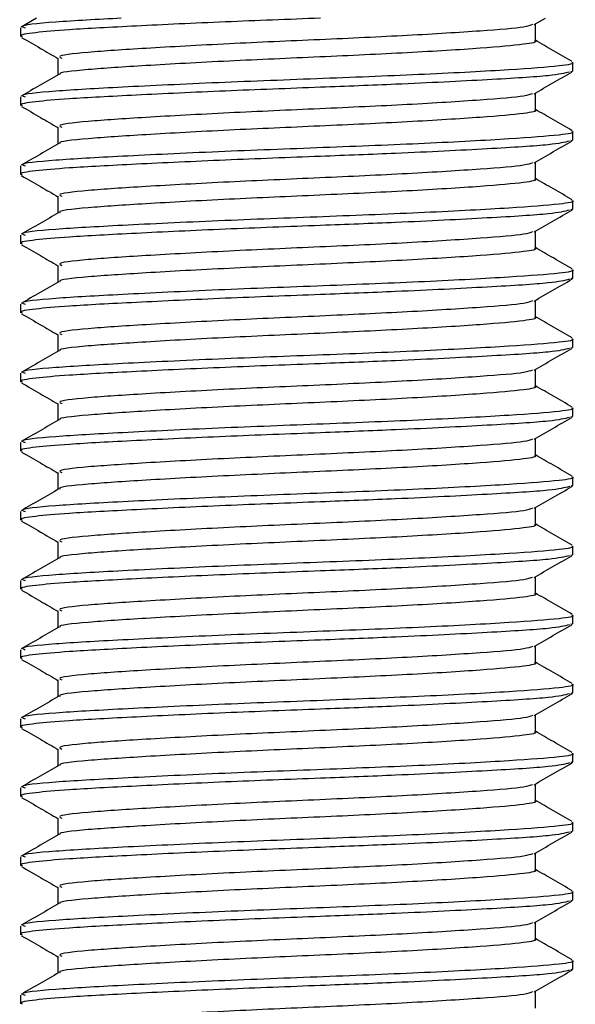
# Model space of a CAD drawing. Header units: millimetres. Extents: x 0 to 420, y 0 to 297.
# Tile 60 of 105: x 269.502 to 270.307, y 199.756 to 201.181. Entities that reach past the tile are written whole.
import ezdxf

# ---------------------------------------------------------------- set-up
doc = ezdxf.new("R2010")
doc.units = ezdxf.units.MM

msp = doc.modelspace()

# ---------------------------------------------------------------- linework, layer by layer
at = {"color": 7, "linetype": 'Continuous', "lineweight": 25}
for p, q in [((269.52648, 201.18329), (269.50442, 201.17052)), ((270.24759, 201.17396), (270.26371, 201.18329)), ((269.50343, 201.16939), (269.50343, 201.15686)), ((270.2493, 201.15057), (270.2493, 201.17495)), ((269.55756, 201.12557), (269.55756, 201.10129)), ((270.30343, 201.10684), (270.30343, 201.11935)), ((270.30071, 201.10684), (270.30309, 201.10617)), ((269.50343, 201.06939), (269.50343, 201.05686)), ((270.2493, 201.05057), (270.2493, 201.07495)), ((269.55756, 201.02557), (269.55756, 201.00129)), ((270.30343, 201.00684), (270.30343, 201.01935)), ((270.30071, 201.00684), (270.30309, 201.00617)), ((269.50343, 200.96939), (269.50343, 200.95686)), ((270.2493, 200.95057), (270.2493, 200.97495)), ((269.55756, 200.92557), (269.55756, 200.90129)), ((270.30343, 200.90684), (270.30343, 200.91935)), ((270.30071, 200.90684), (270.30309, 200.90617)), ((269.50343, 200.86939), (269.50343, 200.85686)), ((270.2493, 200.85057), (270.2493, 200.87495)), ((269.55756, 200.82557), (269.55756, 200.80129)), ((270.30343, 200.80684), (270.30343, 200.81935)), ((270.30071, 200.80684), (270.30309, 200.80617)), ((269.50343, 200.76939), (269.50343, 200.75686)), ((270.2493, 200.75057), (270.2493, 200.77495)), ((269.55756, 200.72557), (269.55756, 200.70129)), ((270.30343, 200.70684), (270.30343, 200.71935)), ((270.30071, 200.70684), (270.30309, 200.70617)), ((269.50343, 200.66939), (269.50343, 200.65686)), ((270.2493, 200.65057), (270.2493, 200.67495)), ((269.55756, 200.62557), (269.55756, 200.60129)), ((270.30343, 200.60684), (270.30343, 200.61935)), ((270.30071, 200.60684), (270.30309, 200.60617)), ((269.50343, 200.56939), (269.50343, 200.55686)), ((270.2493, 200.55057), (270.2493, 200.57495)), ((269.55756, 200.52557), (269.55756, 200.50129)), ((270.30343, 200.50684), (270.30343, 200.51935)), ((270.30071, 200.50684), (270.30309, 200.50617)), ((269.50343, 200.46939), (269.50343, 200.45686)), ((270.2493, 200.45057), (270.2493, 200.47495)), ((269.55756, 200.42557), (269.55756, 200.40129)), ((270.30343, 200.40684), (270.30343, 200.41935)), ((270.30071, 200.40684), (270.30309, 200.40617)), ((269.50343, 200.36939), (269.50343, 200.35686)), ((270.2493, 200.35057), (270.2493, 200.37495)), ((269.55756, 200.32557), (269.55756, 200.30129)), ((270.30343, 200.30684), (270.30343, 200.31935)), ((270.30071, 200.30684), (270.30309, 200.30617)), ((270.2493, 200.25057), (270.2493, 200.27495)), ((269.50343, 200.26939), (269.50343, 200.25686)), ((269.55756, 200.22557), (269.55756, 200.20129)), ((270.30343, 200.20684), (270.30343, 200.21935)), ((270.30071, 200.20684), (270.30309, 200.20617)), ((270.2493, 200.15057), (270.2493, 200.17495)), ((269.50343, 200.16939), (269.50343, 200.15686)), ((269.55756, 200.12557), (269.55756, 200.10129)), ((270.30343, 200.10684), (270.30343, 200.11935)), ((270.30071, 200.10684), (270.30309, 200.10617)), ((270.2493, 200.05057), (270.2493, 200.07495)), ((269.50343, 200.06939), (269.50343, 200.05686)), ((269.55756, 200.02557), (269.55756, 200.00129)), ((270.30343, 200.00684), (270.30343, 200.01935)), ((270.30071, 200.00684), (270.30309, 200.00617)), ((270.2493, 199.95057), (270.2493, 199.97495)), ((269.50343, 199.96939), (269.50343, 199.95686)), ((269.55756, 199.92557), (269.55756, 199.90129)), ((270.30343, 199.90684), (270.30343, 199.91935)), ((270.30071, 199.90684), (270.30309, 199.90617)), ((270.2493, 199.85057), (270.2493, 199.87495)), ((269.50343, 199.86939), (269.50343, 199.85686)), ((269.55756, 199.82557), (269.55756, 199.80129)), ((270.30343, 199.80684), (270.30343, 199.81935)), ((270.30071, 199.80684), (270.30309, 199.80617)), ((270.2493, 199.75057), (270.2493, 199.77495)), ((269.50343, 199.76939), (269.50343, 199.75686))]:
    msp.add_line(p, q, dxfattribs=at)
for points, knots in [([(269.93811, 201.18329), (269.89153, 201.18153), (269.79691, 201.17794), (269.66774, 201.17188), (269.57413, 201.1669), (269.52179, 201.16239), (269.50028, 201.15895), (269.50503, 201.15714), (269.50576, 201.15686)], [0, 0, 0, 0, 0.2095728, 0.4256585, 0.6350059, 0.7991923, 0.9690262, 1, 1, 1, 1]), ([(269.64928, 201.18329), (269.61515, 201.18143), (269.54517, 201.17762), (269.50034, 201.17282), (269.5081, 201.17004), (269.50993, 201.16939)], [0, 0, 0, 0, 0.4213308, 0.8639117, 1, 1, 1, 1]), ([(270.24497, 201.17401), (270.24194, 201.17282), (270.23365, 201.16958), (270.17366, 201.16486), (270.06882, 201.15815), (269.93759, 201.15217), (269.80198, 201.14628), (269.68072, 201.13955), (269.59576, 201.13397), (269.55474, 201.12905), (269.56159, 201.12627), (269.56323, 201.12561)], [0, 0, 0, 0, 0.0720147, 0.1963527, 0.3258129, 0.4521154, 0.5780097, 0.7075456, 0.8320575, 0.9599935, 1, 1, 1, 1]), ([(269.50497, 201.1554), (269.51402, 201.15016), (269.53155, 201.14001), (269.54908, 201.12986), (269.55756, 201.12495)], [0, 0, 0, 0, 0.5163558, 1, 1, 1, 1]), ([(270.24813, 201.15058), (270.24851, 201.15044), (270.25328, 201.14869), (270.23251, 201.14495), (270.17536, 201.13985), (270.06837, 201.13316), (269.93769, 201.12717), (269.80203, 201.12128), (269.68044, 201.11455), (269.5968, 201.10897), (269.55618, 201.10452), (269.56063, 201.1022), (269.56101, 201.102)], [0, 0, 0, 0, 0.0082578, 0.1034691, 0.2273249, 0.356283, 0.4820958, 0.6075018, 0.7365354, 0.8605644, 0.9880043, 1, 1, 1, 1]), ([(270.30244, 201.12052), (270.29339, 201.12576), (270.27567, 201.13601), (270.25796, 201.14627), (270.2493, 201.15129)], [0, 0, 0, 0, 0.5112595, 1, 1, 1, 1]), ([(270.30203, 201.11935), (270.30249, 201.1192), (270.30803, 201.11745), (270.28402, 201.1137), (270.21792, 201.1086), (270.09418, 201.10191), (269.94307, 201.09592), (269.78608, 201.09003), (269.64587, 201.0833), (269.54763, 201.07772), (269.50021, 201.07282), (269.50808, 201.07004), (269.50993, 201.06939)], [0, 0, 0, 0, 0.0083406, 0.101003, 0.2215465, 0.34705, 0.469496, 0.5915465, 0.7171234, 0.8378352, 0.9618629, 1, 1, 1, 1]), ([(270.2987, 201.10542), (270.29159, 201.10364), (270.27638, 201.09983), (270.18444, 201.09422), (270.0637, 201.08808), (269.92979, 201.08297), (269.7967, 201.07793), (269.66779, 201.07188), (269.57412, 201.0669), (269.52179, 201.06239), (269.50028, 201.05895), (269.50503, 201.05714), (269.50576, 201.05686)], [0, 0, 0, 0, 0.1103215, 0.235792, 0.3649147, 0.4567307, 0.5705852, 0.6879779, 0.8017099, 0.8909074, 0.9831729, 1, 1, 1, 1]), ([(269.55874, 201.10198), (269.54969, 201.09673), (269.53158, 201.08624), (269.51347, 201.07576), (269.50442, 201.07052)], [0, 0, 0, 0, 0.4998987, 1, 1, 1, 1]), ([(270.24759, 201.07396), (270.25664, 201.0792), (270.27473, 201.08968), (270.29284, 201.10016), (270.30189, 201.1054)], [0, 0, 0, 0, 0.4999098, 1, 1, 1, 1]), ([(270.24497, 201.07401), (270.24194, 201.07282), (270.23365, 201.06958), (270.17366, 201.06486), (270.06882, 201.05815), (269.93759, 201.05217), (269.80198, 201.04628), (269.68072, 201.03955), (269.59576, 201.03397), (269.55474, 201.02905), (269.56159, 201.02627), (269.56323, 201.02561)], [0, 0, 0, 0, 0.0720147, 0.1963527, 0.3258129, 0.4521154, 0.5780097, 0.7075456, 0.8320575, 0.9599935, 1, 1, 1, 1]), ([(269.50497, 201.0554), (269.51402, 201.05016), (269.53155, 201.04001), (269.54908, 201.02986), (269.55756, 201.02495)], [0, 0, 0, 0, 0.5163558, 1, 1, 1, 1]), ([(270.24813, 201.05058), (270.24851, 201.05044), (270.25328, 201.04869), (270.23251, 201.04495), (270.17536, 201.03985), (270.06837, 201.03316), (269.93769, 201.02717), (269.80203, 201.02128), (269.68044, 201.01455), (269.5968, 201.00897), (269.55618, 201.00452), (269.56063, 201.0022), (269.56101, 201.002)], [0, 0, 0, 0, 0.0082578, 0.1034691, 0.2273249, 0.356283, 0.4820958, 0.6075018, 0.7365354, 0.8605644, 0.9880043, 1, 1, 1, 1]), ([(270.30244, 201.02052), (270.29339, 201.02576), (270.27567, 201.03601), (270.25796, 201.04627), (270.2493, 201.05129)], [0, 0, 0, 0, 0.5112595, 1, 1, 1, 1]), ([(270.30203, 201.01935), (270.30249, 201.0192), (270.30803, 201.01745), (270.28402, 201.0137), (270.21792, 201.0086), (270.09418, 201.00191), (269.94307, 200.99592), (269.78608, 200.99003), (269.64587, 200.9833), (269.54763, 200.97772), (269.50021, 200.97282), (269.50808, 200.97004), (269.50993, 200.96939)], [0, 0, 0, 0, 0.0083406, 0.101003, 0.2215465, 0.34705, 0.469496, 0.5915465, 0.7171234, 0.8378352, 0.9618629, 1, 1, 1, 1]), ([(270.2987, 201.00542), (270.29159, 201.00364), (270.27638, 200.99983), (270.18444, 200.99422), (270.0637, 200.98808), (269.92979, 200.98297), (269.7967, 200.97793), (269.66779, 200.97188), (269.57412, 200.9669), (269.52179, 200.96239), (269.50028, 200.95895), (269.50503, 200.95714), (269.50576, 200.95686)], [0, 0, 0, 0, 0.1103215, 0.235792, 0.3649147, 0.4567307, 0.5705852, 0.6879779, 0.8017099, 0.8909074, 0.9831729, 1, 1, 1, 1]), ([(269.55874, 201.00198), (269.54969, 200.99673), (269.53158, 200.98624), (269.51347, 200.97576), (269.50442, 200.97052)], [0, 0, 0, 0, 0.4998987, 1, 1, 1, 1]), ([(270.24759, 200.97396), (270.25664, 200.9792), (270.27473, 200.98968), (270.29284, 201.00016), (270.30189, 201.0054)], [0, 0, 0, 0, 0.4999098, 1, 1, 1, 1]), ([(270.24497, 200.97401), (270.24194, 200.97282), (270.23365, 200.96958), (270.17366, 200.96486), (270.06882, 200.95815), (269.93759, 200.95217), (269.80198, 200.94628), (269.68072, 200.93955), (269.59576, 200.93397), (269.55474, 200.92905), (269.56159, 200.92627), (269.56323, 200.92561)], [0, 0, 0, 0, 0.0720147, 0.1963527, 0.3258129, 0.4521154, 0.5780097, 0.7075456, 0.8320575, 0.9599935, 1, 1, 1, 1]), ([(269.50497, 200.9554), (269.51402, 200.95016), (269.53155, 200.94001), (269.54908, 200.92986), (269.55756, 200.92495)], [0, 0, 0, 0, 0.51635581, 1, 1, 1, 1]), ([(270.24813, 200.95058), (270.24851, 200.95044), (270.25328, 200.94869), (270.23251, 200.94495), (270.17536, 200.93985), (270.06837, 200.93316), (269.93769, 200.92717), (269.80203, 200.92128), (269.68044, 200.91455), (269.5968, 200.90897), (269.55618, 200.90452), (269.56063, 200.9022), (269.56101, 200.902)], [0, 0, 0, 0, 0.0082578, 0.1034691, 0.2273249, 0.356283, 0.4820958, 0.6075018, 0.7365354, 0.8605644, 0.9880043, 1, 1, 1, 1]), ([(270.30244, 200.92052), (270.29339, 200.92576), (270.27567, 200.93601), (270.25796, 200.94627), (270.2493, 200.95129)], [0, 0, 0, 0, 0.5112595, 1, 1, 1, 1]), ([(270.30203, 200.91935), (270.30249, 200.9192), (270.30803, 200.91745), (270.28402, 200.9137), (270.21792, 200.9086), (270.09418, 200.90191), (269.94307, 200.89592), (269.78608, 200.89003), (269.64587, 200.8833), (269.54763, 200.87772), (269.50021, 200.87282), (269.50808, 200.87004), (269.50993, 200.86939)], [0, 0, 0, 0, 0.0083406, 0.101003, 0.2215465, 0.34705, 0.469496, 0.5915465, 0.7171234, 0.8378352, 0.9618629, 1, 1, 1, 1]), ([(270.2987, 200.90542), (270.29159, 200.90364), (270.27638, 200.89983), (270.18444, 200.89422), (270.0637, 200.88808), (269.92979, 200.88297), (269.7967, 200.87793), (269.66779, 200.87188), (269.57412, 200.8669), (269.52179, 200.86239), (269.50028, 200.85895), (269.50503, 200.85714), (269.50576, 200.85686)], [0, 0, 0, 0, 0.11032149, 0.23579195, 0.3649147, 0.45673072, 0.5705852, 0.68797793, 0.80170993, 0.89090736, 0.9831729, 1, 1, 1, 1]), ([(269.55874, 200.90198), (269.54969, 200.89673), (269.53158, 200.88624), (269.51347, 200.87576), (269.50442, 200.87052)], [0, 0, 0, 0, 0.4998987, 1, 1, 1, 1]), ([(270.24759, 200.87396), (270.25664, 200.8792), (270.27473, 200.88968), (270.29284, 200.90016), (270.30189, 200.9054)], [0, 0, 0, 0, 0.4999098, 1, 1, 1, 1]), ([(270.24497, 200.87401), (270.24194, 200.87282), (270.23365, 200.86958), (270.17366, 200.86486), (270.06882, 200.85815), (269.93759, 200.85217), (269.80198, 200.84628), (269.68072, 200.83955), (269.59576, 200.83397), (269.55474, 200.82905), (269.56159, 200.82627), (269.56323, 200.82561)], [0, 0, 0, 0, 0.07201471, 0.19635274, 0.32581288, 0.45211544, 0.57800969, 0.70754555, 0.83205746, 0.95999345, 1, 1, 1, 1]), ([(269.50497, 200.8554), (269.51402, 200.85016), (269.53155, 200.84001), (269.54908, 200.82986), (269.55756, 200.82495)], [0, 0, 0, 0, 0.5163558, 1, 1, 1, 1]), ([(270.24813, 200.85058), (270.24851, 200.85044), (270.25328, 200.84869), (270.23251, 200.84495), (270.17536, 200.83985), (270.06837, 200.83316), (269.93769, 200.82717), (269.80203, 200.82128), (269.68044, 200.81455), (269.5968, 200.80897), (269.55618, 200.80452), (269.56063, 200.8022), (269.56101, 200.802)], [0, 0, 0, 0, 0.0082578, 0.1034691, 0.2273249, 0.356283, 0.4820958, 0.6075018, 0.7365354, 0.8605644, 0.9880043, 1, 1, 1, 1]), ([(270.30244, 200.82052), (270.29339, 200.82576), (270.27567, 200.83601), (270.25796, 200.84627), (270.2493, 200.85129)], [0, 0, 0, 0, 0.5112595, 1, 1, 1, 1]), ([(270.30203, 200.81935), (270.30249, 200.8192), (270.30803, 200.81745), (270.28402, 200.8137), (270.21792, 200.8086), (270.09418, 200.80191), (269.94307, 200.79592), (269.78608, 200.79003), (269.64587, 200.7833), (269.54763, 200.77772), (269.50021, 200.77282), (269.50808, 200.77004), (269.50993, 200.76939)], [0, 0, 0, 0, 0.0083406, 0.101003, 0.2215465, 0.34705, 0.469496, 0.5915465, 0.7171234, 0.8378352, 0.9618629, 1, 1, 1, 1]), ([(270.2987, 200.80542), (270.29159, 200.80364), (270.27638, 200.79983), (270.18444, 200.79422), (270.0637, 200.78808), (269.92979, 200.78297), (269.7967, 200.77793), (269.66779, 200.77188), (269.57412, 200.7669), (269.52179, 200.76239), (269.50028, 200.75895), (269.50503, 200.75714), (269.50576, 200.75686)], [0, 0, 0, 0, 0.1103215, 0.235792, 0.3649147, 0.4567307, 0.5705852, 0.6879779, 0.8017099, 0.8909074, 0.9831729, 1, 1, 1, 1]), ([(269.55874, 200.80198), (269.54969, 200.79673), (269.53158, 200.78624), (269.51347, 200.77576), (269.50442, 200.77052)], [0, 0, 0, 0, 0.4998987, 1, 1, 1, 1]), ([(270.24759, 200.77396), (270.25664, 200.7792), (270.27473, 200.78968), (270.29284, 200.80016), (270.30189, 200.8054)], [0, 0, 0, 0, 0.4999098, 1, 1, 1, 1]), ([(270.24497, 200.77401), (270.24194, 200.77282), (270.23365, 200.76958), (270.17366, 200.76486), (270.06882, 200.75815), (269.93759, 200.75217), (269.80198, 200.74628), (269.68072, 200.73955), (269.59576, 200.73397), (269.55474, 200.72905), (269.56159, 200.72627), (269.56323, 200.72561)], [0, 0, 0, 0, 0.0720147, 0.1963527, 0.3258129, 0.4521154, 0.5780097, 0.7075456, 0.8320575, 0.9599935, 1, 1, 1, 1]), ([(269.50497, 200.7554), (269.51402, 200.75016), (269.53155, 200.74001), (269.54908, 200.72986), (269.55756, 200.72495)], [0, 0, 0, 0, 0.5163558, 1, 1, 1, 1]), ([(270.24813, 200.75058), (270.24851, 200.75044), (270.25328, 200.74869), (270.23251, 200.74495), (270.17536, 200.73985), (270.06837, 200.73316), (269.93769, 200.72717), (269.80203, 200.72128), (269.68044, 200.71455), (269.5968, 200.70897), (269.55618, 200.70452), (269.56063, 200.7022), (269.56101, 200.702)], [0, 0, 0, 0, 0.0082578, 0.1034691, 0.2273249, 0.356283, 0.4820958, 0.6075018, 0.7365354, 0.8605644, 0.9880043, 1, 1, 1, 1]), ([(270.30244, 200.72052), (270.29339, 200.72576), (270.27567, 200.73601), (270.25796, 200.74627), (270.2493, 200.75129)], [0, 0, 0, 0, 0.5112595, 1, 1, 1, 1]), ([(270.30203, 200.71935), (270.30249, 200.7192), (270.30803, 200.71745), (270.28402, 200.7137), (270.21792, 200.7086), (270.09418, 200.70191), (269.94307, 200.69592), (269.78608, 200.69003), (269.64587, 200.6833), (269.54763, 200.67772), (269.50021, 200.67282), (269.50808, 200.67004), (269.50993, 200.66939)], [0, 0, 0, 0, 0.0083406, 0.101003, 0.2215465, 0.34705, 0.469496, 0.5915465, 0.7171234, 0.8378352, 0.9618629, 1, 1, 1, 1]), ([(270.2987, 200.70542), (270.29159, 200.70364), (270.27638, 200.69983), (270.18444, 200.69422), (270.0637, 200.68808), (269.92979, 200.68297), (269.7967, 200.67793), (269.66779, 200.67188), (269.57412, 200.6669), (269.52179, 200.66239), (269.50028, 200.65895), (269.50503, 200.65714), (269.50576, 200.65686)], [0, 0, 0, 0, 0.1103215, 0.235792, 0.3649147, 0.4567307, 0.5705852, 0.6879779, 0.8017099, 0.8909074, 0.9831729, 1, 1, 1, 1]), ([(269.55874, 200.70198), (269.54969, 200.69673), (269.53158, 200.68624), (269.51347, 200.67576), (269.50442, 200.67052)], [0, 0, 0, 0, 0.4998987, 1, 1, 1, 1]), ([(270.24759, 200.67396), (270.25664, 200.6792), (270.27473, 200.68968), (270.29284, 200.70016), (270.30189, 200.7054)], [0, 0, 0, 0, 0.4999098, 1, 1, 1, 1]), ([(270.24497, 200.67401), (270.24194, 200.67282), (270.23365, 200.66958), (270.17366, 200.66486), (270.06882, 200.65815), (269.93759, 200.65217), (269.80198, 200.64628), (269.68072, 200.63955), (269.59576, 200.63397), (269.55474, 200.62905), (269.56159, 200.62627), (269.56323, 200.62561)], [0, 0, 0, 0, 0.0720147, 0.1963527, 0.3258129, 0.4521154, 0.5780097, 0.7075456, 0.8320575, 0.9599935, 1, 1, 1, 1]), ([(269.50497, 200.6554), (269.51402, 200.65016), (269.53155, 200.64001), (269.54908, 200.62986), (269.55756, 200.62495)], [0, 0, 0, 0, 0.5163558, 1, 1, 1, 1]), ([(270.24813, 200.65058), (270.24851, 200.65044), (270.25328, 200.64869), (270.23251, 200.64495), (270.17536, 200.63985), (270.06837, 200.63316), (269.93769, 200.62717), (269.80203, 200.62128), (269.68044, 200.61455), (269.5968, 200.60897), (269.55618, 200.60452), (269.56063, 200.6022), (269.56101, 200.602)], [0, 0, 0, 0, 0.0082578, 0.1034691, 0.2273249, 0.356283, 0.4820958, 0.6075018, 0.7365354, 0.8605644, 0.9880043, 1, 1, 1, 1]), ([(270.30244, 200.62052), (270.29339, 200.62576), (270.27567, 200.63601), (270.25796, 200.64627), (270.2493, 200.65129)], [0, 0, 0, 0, 0.5112595, 1, 1, 1, 1]), ([(270.30203, 200.61935), (270.30249, 200.6192), (270.30803, 200.61745), (270.28402, 200.6137), (270.21792, 200.6086), (270.09418, 200.60191), (269.94307, 200.59592), (269.78608, 200.59003), (269.64587, 200.5833), (269.54763, 200.57772), (269.50021, 200.57282), (269.50808, 200.57004), (269.50993, 200.56939)], [0, 0, 0, 0, 0.0083406, 0.101003, 0.2215465, 0.34705, 0.469496, 0.5915465, 0.7171234, 0.8378352, 0.9618629, 1, 1, 1, 1]), ([(270.2987, 200.60542), (270.29159, 200.60364), (270.27638, 200.59983), (270.18444, 200.59422), (270.0637, 200.58808), (269.92979, 200.58297), (269.7967, 200.57793), (269.66779, 200.57188), (269.57412, 200.5669), (269.52179, 200.56239), (269.50028, 200.55895), (269.50503, 200.55714), (269.50576, 200.55686)], [0, 0, 0, 0, 0.1103215, 0.235792, 0.3649147, 0.4567307, 0.5705852, 0.6879779, 0.8017099, 0.8909074, 0.9831729, 1, 1, 1, 1]), ([(269.55874, 200.60198), (269.54969, 200.59673), (269.53158, 200.58624), (269.51347, 200.57576), (269.50442, 200.57052)], [0, 0, 0, 0, 0.4998987, 1, 1, 1, 1]), ([(270.24759, 200.57396), (270.25664, 200.5792), (270.27473, 200.58968), (270.29284, 200.60016), (270.30189, 200.6054)], [0, 0, 0, 0, 0.4999098, 1, 1, 1, 1]), ([(270.24497, 200.57401), (270.24194, 200.57282), (270.23365, 200.56958), (270.17366, 200.56486), (270.06882, 200.55815), (269.93759, 200.55217), (269.80198, 200.54628), (269.68072, 200.53955), (269.59576, 200.53397), (269.55474, 200.52905), (269.56159, 200.52627), (269.56323, 200.52561)], [0, 0, 0, 0, 0.0720147, 0.1963527, 0.3258129, 0.4521154, 0.5780097, 0.7075456, 0.8320575, 0.9599935, 1, 1, 1, 1]), ([(269.50497, 200.5554), (269.51402, 200.55016), (269.53155, 200.54001), (269.54908, 200.52986), (269.55756, 200.52495)], [0, 0, 0, 0, 0.5163558, 1, 1, 1, 1]), ([(270.24813, 200.55058), (270.24851, 200.55044), (270.25328, 200.54869), (270.23251, 200.54495), (270.17536, 200.53985), (270.06837, 200.53316), (269.93769, 200.52717), (269.80203, 200.52128), (269.68044, 200.51455), (269.5968, 200.50897), (269.55618, 200.50452), (269.56063, 200.5022), (269.56101, 200.502)], [0, 0, 0, 0, 0.00825778, 0.10346905, 0.22732491, 0.35628301, 0.48209578, 0.60750183, 0.73653536, 0.86056442, 0.9880043, 1, 1, 1, 1]), ([(270.30244, 200.52052), (270.29339, 200.52576), (270.27567, 200.53601), (270.25796, 200.54627), (270.2493, 200.55129)], [0, 0, 0, 0, 0.5112595, 1, 1, 1, 1]), ([(270.30203, 200.51935), (270.30249, 200.5192), (270.30803, 200.51745), (270.28402, 200.5137), (270.21792, 200.5086), (270.09418, 200.50191), (269.94307, 200.49592), (269.78608, 200.49003), (269.64587, 200.4833), (269.54763, 200.47772), (269.50021, 200.47282), (269.50808, 200.47004), (269.50993, 200.46939)], [0, 0, 0, 0, 0.00834062, 0.10100303, 0.22154645, 0.34705005, 0.46949598, 0.59154649, 0.71712341, 0.83783522, 0.96186295, 1, 1, 1, 1]), ([(270.2987, 200.50542), (270.29159, 200.50364), (270.27638, 200.49983), (270.18444, 200.49422), (270.0637, 200.48808), (269.92979, 200.48297), (269.7967, 200.47793), (269.66779, 200.47188), (269.57412, 200.4669), (269.52179, 200.46239), (269.50028, 200.45895), (269.50503, 200.45714), (269.50576, 200.45686)], [0, 0, 0, 0, 0.1103215, 0.235792, 0.3649147, 0.4567307, 0.5705852, 0.6879779, 0.8017099, 0.8909074, 0.9831729, 1, 1, 1, 1]), ([(269.55874, 200.50198), (269.54969, 200.49673), (269.53158, 200.48624), (269.51347, 200.47576), (269.50442, 200.47052)], [0, 0, 0, 0, 0.4998987, 1, 1, 1, 1]), ([(270.24759, 200.47396), (270.25664, 200.4792), (270.27473, 200.48968), (270.29284, 200.50016), (270.30189, 200.5054)], [0, 0, 0, 0, 0.4999098, 1, 1, 1, 1]), ([(270.24497, 200.47401), (270.24194, 200.47282), (270.23365, 200.46958), (270.17366, 200.46486), (270.06882, 200.45815), (269.93759, 200.45217), (269.80198, 200.44628), (269.68072, 200.43955), (269.59576, 200.43397), (269.55474, 200.42905), (269.56159, 200.42627), (269.56323, 200.42561)], [0, 0, 0, 0, 0.0720147, 0.1963527, 0.3258129, 0.4521154, 0.5780097, 0.7075456, 0.8320575, 0.9599935, 1, 1, 1, 1]), ([(269.50497, 200.4554), (269.51402, 200.45016), (269.53155, 200.44001), (269.54908, 200.42986), (269.55756, 200.42495)], [0, 0, 0, 0, 0.5163558, 1, 1, 1, 1]), ([(270.24813, 200.45058), (270.24851, 200.45044), (270.25328, 200.44869), (270.23251, 200.44495), (270.17536, 200.43985), (270.06837, 200.43316), (269.93769, 200.42717), (269.80203, 200.42128), (269.68044, 200.41455), (269.5968, 200.40897), (269.55618, 200.40452), (269.56063, 200.4022), (269.56101, 200.402)], [0, 0, 0, 0, 0.00825778, 0.10346905, 0.22732491, 0.35628301, 0.48209578, 0.60750183, 0.73653536, 0.86056442, 0.9880043, 1, 1, 1, 1]), ([(270.30244, 200.42052), (270.29339, 200.42576), (270.27567, 200.43601), (270.25796, 200.44627), (270.2493, 200.45129)], [0, 0, 0, 0, 0.51125952, 1, 1, 1, 1]), ([(270.30203, 200.41935), (270.30249, 200.4192), (270.30803, 200.41745), (270.28402, 200.4137), (270.21792, 200.4086), (270.09418, 200.40191), (269.94307, 200.39592), (269.78608, 200.39003), (269.64587, 200.3833), (269.54763, 200.37772), (269.50021, 200.37282), (269.50808, 200.37004), (269.50993, 200.36939)], [0, 0, 0, 0, 0.00834062, 0.10100303, 0.22154645, 0.34705005, 0.46949598, 0.59154649, 0.71712341, 0.83783522, 0.96186295, 1, 1, 1, 1]), ([(270.2987, 200.40542), (270.29159, 200.40364), (270.27638, 200.39983), (270.18444, 200.39422), (270.0637, 200.38808), (269.92979, 200.38297), (269.7967, 200.37793), (269.66779, 200.37188), (269.57412, 200.3669), (269.52179, 200.36239), (269.50028, 200.35895), (269.50503, 200.35714), (269.50576, 200.35686)], [0, 0, 0, 0, 0.1103215, 0.235792, 0.3649147, 0.4567307, 0.5705852, 0.6879779, 0.8017099, 0.8909074, 0.9831729, 1, 1, 1, 1]), ([(269.55874, 200.40198), (269.54969, 200.39673), (269.53158, 200.38624), (269.51347, 200.37576), (269.50442, 200.37052)], [0, 0, 0, 0, 0.4998987, 1, 1, 1, 1]), ([(270.24759, 200.37396), (270.25664, 200.3792), (270.27473, 200.38968), (270.29284, 200.40016), (270.30189, 200.4054)], [0, 0, 0, 0, 0.4999098, 1, 1, 1, 1]), ([(270.24497, 200.37401), (270.24194, 200.37282), (270.23365, 200.36958), (270.17366, 200.36486), (270.06882, 200.35815), (269.93759, 200.35217), (269.80198, 200.34628), (269.68072, 200.33955), (269.59576, 200.33397), (269.55474, 200.32905), (269.56159, 200.32627), (269.56323, 200.32561)], [0, 0, 0, 0, 0.0720147, 0.1963527, 0.3258129, 0.4521154, 0.5780097, 0.7075456, 0.8320575, 0.9599935, 1, 1, 1, 1]), ([(269.50497, 200.3554), (269.51402, 200.35016), (269.53155, 200.34001), (269.54908, 200.32986), (269.55756, 200.32495)], [0, 0, 0, 0, 0.5163558, 1, 1, 1, 1]), ([(270.24813, 200.35058), (270.24851, 200.35044), (270.25328, 200.34869), (270.23251, 200.34495), (270.17536, 200.33985), (270.06837, 200.33316), (269.93769, 200.32717), (269.80203, 200.32128), (269.68044, 200.31455), (269.5968, 200.30897), (269.55618, 200.30452), (269.56063, 200.3022), (269.56101, 200.302)], [0, 0, 0, 0, 0.00825778, 0.10346905, 0.22732491, 0.35628301, 0.48209578, 0.60750183, 0.73653536, 0.86056442, 0.9880043, 1, 1, 1, 1]), ([(270.30244, 200.32052), (270.29339, 200.32576), (270.27567, 200.33601), (270.25796, 200.34627), (270.2493, 200.35129)], [0, 0, 0, 0, 0.5112595, 1, 1, 1, 1]), ([(270.30203, 200.31935), (270.30249, 200.3192), (270.30803, 200.31745), (270.28402, 200.3137), (270.21792, 200.3086), (270.09418, 200.30191), (269.94307, 200.29592), (269.78608, 200.29003), (269.64587, 200.2833), (269.54763, 200.27772), (269.50021, 200.27282), (269.50808, 200.27004), (269.50993, 200.26939)], [0, 0, 0, 0, 0.00834062, 0.10100303, 0.22154645, 0.34705005, 0.46949598, 0.59154649, 0.71712341, 0.83783522, 0.96186295, 1, 1, 1, 1]), ([(270.2987, 200.30542), (270.29159, 200.30364), (270.27638, 200.29983), (270.18444, 200.29422), (270.0637, 200.28808), (269.92979, 200.28297), (269.7967, 200.27793), (269.66779, 200.27188), (269.57412, 200.2669), (269.52179, 200.26239), (269.50028, 200.25895), (269.50503, 200.25714), (269.50576, 200.25686)], [0, 0, 0, 0, 0.1103215, 0.235792, 0.3649147, 0.4567307, 0.5705852, 0.6879779, 0.8017099, 0.8909074, 0.9831729, 1, 1, 1, 1]), ([(269.55874, 200.30198), (269.54969, 200.29673), (269.53158, 200.28624), (269.51347, 200.27576), (269.50442, 200.27052)], [0, 0, 0, 0, 0.4998987, 1, 1, 1, 1]), ([(270.24759, 200.27396), (270.25664, 200.2792), (270.27473, 200.28968), (270.29284, 200.30016), (270.30189, 200.3054)], [0, 0, 0, 0, 0.4999098, 1, 1, 1, 1]), ([(270.24497, 200.27401), (270.24194, 200.27282), (270.23365, 200.26958), (270.17366, 200.26486), (270.06882, 200.25815), (269.93759, 200.25217), (269.80198, 200.24628), (269.68072, 200.23955), (269.59576, 200.23397), (269.55474, 200.22905), (269.56159, 200.22627), (269.56323, 200.22561)], [0, 0, 0, 0, 0.0720147, 0.1963527, 0.3258129, 0.4521154, 0.5780097, 0.7075456, 0.8320575, 0.9599935, 1, 1, 1, 1]), ([(269.50497, 200.2554), (269.51402, 200.25016), (269.53155, 200.24001), (269.54908, 200.22986), (269.55756, 200.22495)], [0, 0, 0, 0, 0.5163558, 1, 1, 1, 1]), ([(270.24813, 200.25058), (270.24851, 200.25044), (270.25328, 200.24869), (270.23251, 200.24495), (270.17536, 200.23985), (270.06837, 200.23316), (269.93769, 200.22717), (269.80203, 200.22128), (269.68044, 200.21455), (269.5968, 200.20897), (269.55618, 200.20452), (269.56063, 200.2022), (269.56101, 200.202)], [0, 0, 0, 0, 0.00825778, 0.10346905, 0.22732491, 0.35628301, 0.48209578, 0.60750183, 0.73653536, 0.86056442, 0.9880043, 1, 1, 1, 1]), ([(270.30244, 200.22052), (270.29339, 200.22576), (270.27567, 200.23601), (270.25796, 200.24627), (270.2493, 200.25129)], [0, 0, 0, 0, 0.5112595, 1, 1, 1, 1]), ([(270.30203, 200.21935), (270.30249, 200.2192), (270.30803, 200.21745), (270.28402, 200.2137), (270.21792, 200.2086), (270.09418, 200.20191), (269.94307, 200.19592), (269.78608, 200.19003), (269.64587, 200.1833), (269.54763, 200.17772), (269.50021, 200.17282), (269.50808, 200.17004), (269.50993, 200.16939)], [0, 0, 0, 0, 0.0083406, 0.101003, 0.2215465, 0.34705, 0.469496, 0.5915465, 0.7171234, 0.8378352, 0.9618629, 1, 1, 1, 1]), ([(270.2987, 200.20542), (270.29159, 200.20364), (270.27638, 200.19983), (270.18444, 200.19422), (270.0637, 200.18808), (269.92979, 200.18297), (269.7967, 200.17793), (269.66779, 200.17188), (269.57412, 200.1669), (269.52179, 200.16239), (269.50028, 200.15895), (269.50503, 200.15714), (269.50576, 200.15686)], [0, 0, 0, 0, 0.1103215, 0.235792, 0.3649147, 0.4567307, 0.5705852, 0.6879779, 0.8017099, 0.8909074, 0.9831729, 1, 1, 1, 1]), ([(269.55874, 200.20198), (269.54969, 200.19673), (269.53158, 200.18624), (269.51347, 200.17576), (269.50442, 200.17052)], [0, 0, 0, 0, 0.4998987, 1, 1, 1, 1]), ([(270.24759, 200.17396), (270.25664, 200.1792), (270.27473, 200.18968), (270.29284, 200.20016), (270.30189, 200.2054)], [0, 0, 0, 0, 0.4999098, 1, 1, 1, 1]), ([(270.24497, 200.17401), (270.24194, 200.17282), (270.23365, 200.16958), (270.17366, 200.16486), (270.06882, 200.15815), (269.93759, 200.15217), (269.80198, 200.14628), (269.68072, 200.13955), (269.59576, 200.13397), (269.55474, 200.12905), (269.56159, 200.12627), (269.56323, 200.12561)], [0, 0, 0, 0, 0.0720147, 0.1963527, 0.3258129, 0.4521154, 0.5780097, 0.7075456, 0.8320575, 0.9599935, 1, 1, 1, 1]), ([(269.50497, 200.1554), (269.51402, 200.15016), (269.53155, 200.14001), (269.54908, 200.12986), (269.55756, 200.12495)], [0, 0, 0, 0, 0.5163558, 1, 1, 1, 1]), ([(270.24813, 200.15058), (270.24851, 200.15044), (270.25328, 200.14869), (270.23251, 200.14495), (270.17536, 200.13985), (270.06837, 200.13316), (269.93769, 200.12717), (269.80203, 200.12128), (269.68044, 200.11455), (269.5968, 200.10897), (269.55618, 200.10452), (269.56063, 200.1022), (269.56101, 200.102)], [0, 0, 0, 0, 0.0082578, 0.1034691, 0.2273249, 0.356283, 0.4820958, 0.6075018, 0.7365354, 0.8605644, 0.9880043, 1, 1, 1, 1]), ([(270.30244, 200.12052), (270.29339, 200.12576), (270.27567, 200.13601), (270.25796, 200.14627), (270.2493, 200.15129)], [0, 0, 0, 0, 0.5112595, 1, 1, 1, 1]), ([(270.30203, 200.11935), (270.30249, 200.1192), (270.30803, 200.11745), (270.28402, 200.1137), (270.21792, 200.1086), (270.09418, 200.10191), (269.94307, 200.09592), (269.78608, 200.09003), (269.64587, 200.0833), (269.54763, 200.07772), (269.50021, 200.07282), (269.50808, 200.07004), (269.50993, 200.06939)], [0, 0, 0, 0, 0.0083406, 0.101003, 0.2215465, 0.34705, 0.469496, 0.5915465, 0.7171234, 0.8378352, 0.9618629, 1, 1, 1, 1]), ([(270.2987, 200.10542), (270.29159, 200.10364), (270.27638, 200.09983), (270.18444, 200.09422), (270.0637, 200.08808), (269.92979, 200.08297), (269.7967, 200.07793), (269.66779, 200.07188), (269.57412, 200.0669), (269.52179, 200.06239), (269.50028, 200.05895), (269.50503, 200.05714), (269.50576, 200.05686)], [0, 0, 0, 0, 0.1103215, 0.235792, 0.3649147, 0.4567307, 0.5705852, 0.6879779, 0.8017099, 0.8909074, 0.9831729, 1, 1, 1, 1]), ([(269.55874, 200.10198), (269.54969, 200.09673), (269.53158, 200.08624), (269.51347, 200.07576), (269.50442, 200.07052)], [0, 0, 0, 0, 0.4998987, 1, 1, 1, 1]), ([(270.24759, 200.07396), (270.25664, 200.0792), (270.27473, 200.08968), (270.29284, 200.10016), (270.30189, 200.1054)], [0, 0, 0, 0, 0.4999098, 1, 1, 1, 1]), ([(270.24497, 200.07401), (270.24194, 200.07282), (270.23365, 200.06958), (270.17366, 200.06486), (270.06882, 200.05815), (269.93759, 200.05217), (269.80198, 200.04628), (269.68072, 200.03955), (269.59576, 200.03397), (269.55474, 200.02905), (269.56159, 200.02627), (269.56323, 200.02561)], [0, 0, 0, 0, 0.07201471, 0.19635274, 0.32581288, 0.45211544, 0.57800969, 0.70754555, 0.83205746, 0.95999345, 1, 1, 1, 1]), ([(269.50497, 200.0554), (269.51402, 200.05016), (269.53155, 200.04001), (269.54908, 200.02986), (269.55756, 200.02495)], [0, 0, 0, 0, 0.5163558, 1, 1, 1, 1]), ([(270.24813, 200.05058), (270.24851, 200.05044), (270.25328, 200.04869), (270.23251, 200.04495), (270.17536, 200.03985), (270.06837, 200.03316), (269.93769, 200.02717), (269.80203, 200.02128), (269.68044, 200.01455), (269.5968, 200.00897), (269.55618, 200.00452), (269.56063, 200.0022), (269.56101, 200.002)], [0, 0, 0, 0, 0.0082578, 0.1034691, 0.2273249, 0.356283, 0.4820958, 0.6075018, 0.7365354, 0.8605644, 0.9880043, 1, 1, 1, 1]), ([(270.30244, 200.02052), (270.29339, 200.02576), (270.27567, 200.03601), (270.25796, 200.04627), (270.2493, 200.05129)], [0, 0, 0, 0, 0.5112595, 1, 1, 1, 1]), ([(270.30203, 200.01935), (270.30249, 200.0192), (270.30803, 200.01745), (270.28402, 200.0137), (270.21792, 200.0086), (270.09418, 200.00191), (269.94307, 199.99592), (269.78608, 199.99003), (269.64587, 199.9833), (269.54763, 199.97772), (269.50021, 199.97282), (269.50808, 199.97004), (269.50993, 199.96939)], [0, 0, 0, 0, 0.0083406, 0.101003, 0.2215465, 0.34705, 0.469496, 0.5915465, 0.7171234, 0.8378352, 0.9618629, 1, 1, 1, 1]), ([(270.2987, 200.00542), (270.29159, 200.00364), (270.27638, 199.99983), (270.18444, 199.99422), (270.0637, 199.98808), (269.92979, 199.98297), (269.7967, 199.97793), (269.66779, 199.97188), (269.57412, 199.9669), (269.52179, 199.96239), (269.50028, 199.95895), (269.50503, 199.95714), (269.50576, 199.95686)], [0, 0, 0, 0, 0.11032149, 0.23579195, 0.3649147, 0.45673072, 0.5705852, 0.68797793, 0.80170993, 0.89090736, 0.9831729, 1, 1, 1, 1]), ([(269.55874, 200.00198), (269.54969, 199.99673), (269.53158, 199.98624), (269.51347, 199.97576), (269.50442, 199.97052)], [0, 0, 0, 0, 0.4998987, 1, 1, 1, 1]), ([(270.24759, 199.97396), (270.25664, 199.9792), (270.27473, 199.98968), (270.29284, 200.00016), (270.30189, 200.0054)], [0, 0, 0, 0, 0.4999098, 1, 1, 1, 1]), ([(270.24497, 199.97401), (270.24194, 199.97282), (270.23365, 199.96958), (270.17366, 199.96486), (270.06882, 199.95815), (269.93759, 199.95217), (269.80198, 199.94628), (269.68072, 199.93955), (269.59576, 199.93397), (269.55474, 199.92905), (269.56159, 199.92627), (269.56323, 199.92561)], [0, 0, 0, 0, 0.0720147, 0.1963527, 0.3258129, 0.4521154, 0.5780097, 0.7075456, 0.8320575, 0.9599935, 1, 1, 1, 1]), ([(269.50497, 199.9554), (269.51402, 199.95016), (269.53155, 199.94001), (269.54908, 199.92986), (269.55756, 199.92495)], [0, 0, 0, 0, 0.51635581, 1, 1, 1, 1]), ([(270.24813, 199.95058), (270.24851, 199.95044), (270.25328, 199.94869), (270.23251, 199.94495), (270.17536, 199.93985), (270.06837, 199.93316), (269.93769, 199.92717), (269.80203, 199.92128), (269.68044, 199.91455), (269.5968, 199.90897), (269.55618, 199.90452), (269.56063, 199.9022), (269.56101, 199.902)], [0, 0, 0, 0, 0.0082578, 0.1034691, 0.2273249, 0.356283, 0.4820958, 0.6075018, 0.7365354, 0.8605644, 0.9880043, 1, 1, 1, 1]), ([(270.30244, 199.92052), (270.29339, 199.92576), (270.27567, 199.93601), (270.25796, 199.94627), (270.2493, 199.95129)], [0, 0, 0, 0, 0.51125952, 1, 1, 1, 1]), ([(270.30203, 199.91935), (270.30249, 199.9192), (270.30803, 199.91745), (270.28402, 199.9137), (270.21792, 199.9086), (270.09418, 199.90191), (269.94307, 199.89592), (269.78608, 199.89003), (269.64587, 199.8833), (269.54763, 199.87772), (269.50021, 199.87282), (269.50808, 199.87004), (269.50993, 199.86939)], [0, 0, 0, 0, 0.0083406, 0.101003, 0.2215465, 0.34705, 0.469496, 0.5915465, 0.7171234, 0.8378352, 0.9618629, 1, 1, 1, 1]), ([(270.2987, 199.90542), (270.29159, 199.90364), (270.27638, 199.89983), (270.18444, 199.89422), (270.0637, 199.88808), (269.92979, 199.88297), (269.7967, 199.87793), (269.66779, 199.87188), (269.57412, 199.8669), (269.52179, 199.86239), (269.50028, 199.85895), (269.50503, 199.85714), (269.50576, 199.85686)], [0, 0, 0, 0, 0.1103215, 0.235792, 0.3649147, 0.4567307, 0.5705852, 0.6879779, 0.8017099, 0.8909074, 0.9831729, 1, 1, 1, 1]), ([(269.55874, 199.90198), (269.54969, 199.89673), (269.53158, 199.88624), (269.51347, 199.87576), (269.50442, 199.87052)], [0, 0, 0, 0, 0.4998987, 1, 1, 1, 1]), ([(270.24759, 199.87396), (270.25664, 199.8792), (270.27473, 199.88968), (270.29284, 199.90016), (270.30189, 199.9054)], [0, 0, 0, 0, 0.4999098, 1, 1, 1, 1]), ([(270.24497, 199.87401), (270.24194, 199.87282), (270.23365, 199.86958), (270.17366, 199.86486), (270.06882, 199.85815), (269.93759, 199.85217), (269.80198, 199.84628), (269.68072, 199.83955), (269.59576, 199.83397), (269.55474, 199.82905), (269.56159, 199.82627), (269.56323, 199.82561)], [0, 0, 0, 0, 0.0720147, 0.1963527, 0.3258129, 0.4521154, 0.5780097, 0.7075456, 0.8320575, 0.9599935, 1, 1, 1, 1]), ([(269.50497, 199.8554), (269.51402, 199.85016), (269.53155, 199.84001), (269.54908, 199.82986), (269.55756, 199.82495)], [0, 0, 0, 0, 0.5163558, 1, 1, 1, 1]), ([(270.24813, 199.85058), (270.24851, 199.85044), (270.25328, 199.84869), (270.23251, 199.84495), (270.17536, 199.83985), (270.06837, 199.83316), (269.93769, 199.82717), (269.80203, 199.82128), (269.68044, 199.81455), (269.5968, 199.80897), (269.55618, 199.80452), (269.56063, 199.8022), (269.56101, 199.802)], [0, 0, 0, 0, 0.0082578, 0.1034691, 0.2273249, 0.356283, 0.4820958, 0.6075018, 0.7365354, 0.8605644, 0.9880043, 1, 1, 1, 1]), ([(270.30244, 199.82052), (270.29339, 199.82576), (270.27567, 199.83601), (270.25796, 199.84627), (270.2493, 199.85129)], [0, 0, 0, 0, 0.5112595, 1, 1, 1, 1]), ([(270.30203, 199.81935), (270.30249, 199.8192), (270.30803, 199.81745), (270.28402, 199.8137), (270.21792, 199.8086), (270.09418, 199.80191), (269.94307, 199.79592), (269.78608, 199.79003), (269.64587, 199.7833), (269.54763, 199.77772), (269.50021, 199.77282), (269.50808, 199.77004), (269.50993, 199.76939)], [0, 0, 0, 0, 0.0083406, 0.101003, 0.2215465, 0.34705, 0.469496, 0.5915465, 0.7171234, 0.8378352, 0.9618629, 1, 1, 1, 1]), ([(270.2987, 199.80542), (270.29159, 199.80364), (270.27638, 199.79983), (270.18444, 199.79422), (270.0637, 199.78808), (269.92979, 199.78297), (269.7967, 199.77793), (269.66779, 199.77188), (269.57412, 199.7669), (269.52179, 199.76239), (269.50028, 199.75895), (269.50503, 199.75714), (269.50576, 199.75686)], [0, 0, 0, 0, 0.1103215, 0.235792, 0.3649147, 0.4567307, 0.5705852, 0.6879779, 0.8017099, 0.8909074, 0.9831729, 1, 1, 1, 1]), ([(269.55874, 199.80198), (269.54969, 199.79673), (269.53158, 199.78624), (269.51347, 199.77576), (269.50442, 199.77052)], [0, 0, 0, 0, 0.4998987, 1, 1, 1, 1]), ([(270.24759, 199.77396), (270.25664, 199.7792), (270.27473, 199.78968), (270.29284, 199.80016), (270.30189, 199.8054)], [0, 0, 0, 0, 0.4999098, 1, 1, 1, 1]), ([(270.24497, 199.77401), (270.24194, 199.77282), (270.23365, 199.76958), (270.17366, 199.76486), (270.06882, 199.75815), (269.93759, 199.75217), (269.80198, 199.74628), (269.68072, 199.73955), (269.59576, 199.73397), (269.55474, 199.72905), (269.56159, 199.72627), (269.56323, 199.72561)], [0, 0, 0, 0, 0.0720147, 0.1963527, 0.3258129, 0.4521154, 0.5780097, 0.7075456, 0.8320575, 0.9599935, 1, 1, 1, 1])]:
    msp.add_open_spline(points, degree=3, knots=knots, dxfattribs=at)

doc.saveas('drawing.dxf')
